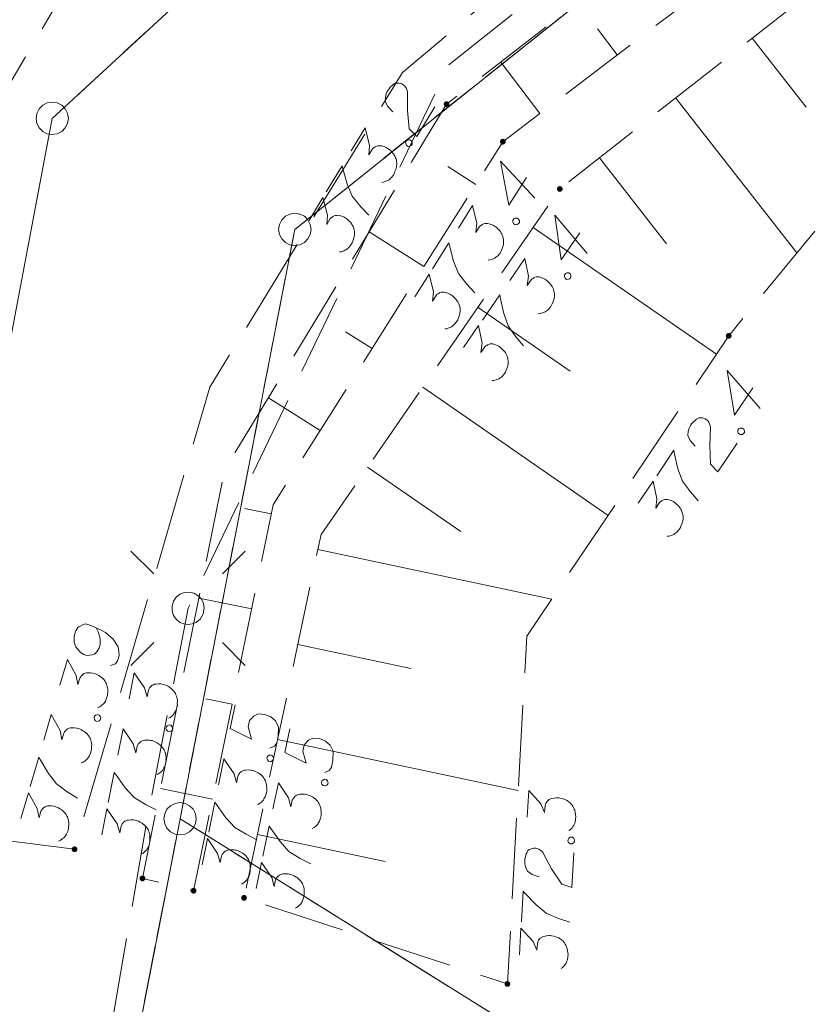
# Model space of a CAD drawing. Header units: metres. Extents: x 5554594 to 5556205, y 5636132 to 5636668.
# Tile 9 of 168: x 5555184 to 5555196, y 5636243 to 5636258. Entities that reach past the tile are written whole.
import ezdxf

# ---------------------------------------------------------------- set-up
doc = ezdxf.new("R2010")
doc.units = ezdxf.units.M
doc.header["$MEASUREMENT"] = 0
doc.header["$XCLIPFRAME"] = 0
for name, pattern in [('05-linia 2.5 1', [1.75, 1.25, -0.5]), ('L_0_05', [1.75, 1.25, -0.5]), ('L_0_06', [2, 1.5, -0.5]), ('PRZER1-1', [2, 1, -1]), ('PRZER3-1', [4, 3, -1])]:
    doc.linetypes.add(name, pattern=pattern)
for name, color, linetype, lineweight in [('#RASTER', 7, 'Continuous', 18), ('#skartowane', 7, 'Continuous', 18), ('#ZUDP', 7, 'Continuous', 18)]:
    doc.layers.add(name, color=color, linetype=linetype, lineweight=lineweight)
for name, color, linetype, lineweight, true_color in [('GEPPGD', 96, 'Continuous', 18, 0x008000), ('GESDZI', 18, 'Continuous', 18, 0x0a0909), ('GESKKL', 96, 'PRZER3-1', 18, 0x008000), ('GESUZY', 96, 'PRZER1-1', 18, 0x008000)]:
    doc.layers.add(name, color=color, linetype=linetype, lineweight=lineweight, true_color=true_color)
picture_1 = doc.add_image_def('image1.tif', size_in_pixel=(18897, 11811))

# ---------------------------------------------------------------- blocks, each defined once
blk = doc.blocks.new('EPPGS')
at = {"color": 0, "flags": 128}
blk.add_lwpolyline([(0.5, 0), (0.475528, -0.154508), (0.404508, -0.293893), (0.293893, -0.404508), (0.154508, -0.475528), (0, -0.5), (-0.154508, -0.475528), (-0.293893, -0.404508), (-0.404508, -0.293893), (-0.475528, -0.154508), (-0.5, 0), (-0.475528, 0.154508), (-0.404508, 0.293893), (-0.293893, 0.404508), (-0.154508, 0.475528), (0, 0.5), (0.154508, 0.475528), (0.293893, 0.404508), (0.404508, 0.293893), (0.475528, 0.154508), (0.5, 0)], close=True, dxfattribs=at)
blk = doc.blocks.new('SUSM01_01_2')
at = {"color": 0, "flags": 128}
for points in [[(-0.353553, 0.353553), (-0.212132, 0.212132)], [(0.353553, 0.353553), (0.212132, 0.212132)], [(-0.353553, -0.353553), (-0.212132, -0.212132)], [(0.353553, -0.353553), (0.212132, -0.212132)]]:
    blk.add_lwpolyline(points, dxfattribs=at)
blk.add_lwpolyline([(0.1, 0), (0.093969, -0.034202), (0.076604, -0.064279), (0.05, -0.086603), (0.025882, -0.096593), (0, -0.1), (-0.025882, -0.096593), (-0.05, -0.086603), (-0.073305, -0.068017), (-0.090097, -0.043388), (-0.098883, -0.014904), (-0.098883, 0.014904), (-0.090097, 0.043388), (-0.073305, 0.068017), (-0.05, 0.086603), (-0.022252, 0.097493), (0.007473, 0.09972), (0.036534, 0.093087), (0.062349, 0.078183), (0.082624, 0.056332), (0.095557, 0.029476), (0.1, 0)], close=True, dxfattribs=at)

msp = doc.modelspace()

# ---------------------------------------------------------------- hatches: boundary and pattern name
at = {"layer": '#skartowane', "linetype": 'Continuous', "lineweight": 18}
h = msp.add_hatch(color=7, dxfattribs=at)
edge = h.paths.add_edge_path()
edge.add_arc((5555190.47, 5636256.84), 0.045, 0, 360)
h = msp.add_hatch(color=7, dxfattribs=at)
edge = h.paths.add_edge_path()
edge.add_arc((5555191.34, 5636256.26), 0.045, 0, 360)
h = msp.add_hatch(color=7, dxfattribs=at)
edge = h.paths.add_edge_path()
edge.add_arc((5555192.22, 5636255.53), 0.045, 0, 360)
h = msp.add_hatch(color=7, dxfattribs=at)
edge = h.paths.add_edge_path()
edge.add_arc((5555194.83, 5636253.26), 0.045, 0, 360)
h = msp.add_hatch(color=7, dxfattribs=at)
edge = h.paths.add_edge_path()
edge.add_arc((5555184.72, 5636245.33), 0.045, 0, 360)
h = msp.add_hatch(color=7, dxfattribs=at)
edge = h.paths.add_edge_path()
edge.add_arc((5555185.77, 5636244.88), 0.045, 0, 360)
h = msp.add_hatch(color=7, dxfattribs=at)
edge = h.paths.add_edge_path()
edge.add_arc((5555186.56, 5636244.69), 0.045, 0, 360)
h = msp.add_hatch(color=7, dxfattribs=at)
edge = h.paths.add_edge_path()
edge.add_arc((5555187.34, 5636244.58), 0.045, 0, 360)
h = msp.add_hatch(color=7, dxfattribs=at)
edge = h.paths.add_edge_path()
edge.add_arc((5555191.41, 5636243.25), 0.045, 0, 360)

# ---------------------------------------------------------------- linework, layer by layer
at = {"layer": '#skartowane', "color": 7, "linetype": 'L_0_06', "lineweight": 18, "flags": 128}
msp.add_lwpolyline([(5555319.91, 5636279.38), (5555323.03, 5636275.28), (5555329.28, 5636268.46), (5555334.03, 5636263.4), (5555345.03, 5636252.49), (5555346.54, 5636251.45), (5555345.73, 5636247.93), (5555332.42, 5636261.49), (5555327.2, 5636266.8), (5555317.86, 5636277.41), (5555315.42, 5636280.01), (5555313.35, 5636281.16), (5555310.91, 5636281.48), (5555308.55, 5636280.93), (5555307.33, 5636278.49), (5555300.21, 5636263.98), (5555298.84, 5636260.31), (5555299.74, 5636259.03), (5555298.26, 5636255.27), (5555297.04, 5636255.1), (5555292.88, 5636247), (5555292.08, 5636246.05), (5555288.59, 5636239.37), (5555285.9, 5636234.86), (5555282.53, 5636231.41), (5555279.83, 5636229.99), (5555275.41, 5636228.95), (5555271.53, 5636229.31), (5555268.13, 5636230.4), (5555264.62, 5636232.17), (5555253.07, 5636239.68), (5555243.27, 5636245.93), (5555229.11, 5636254.41), (5555220.5, 5636258.77), (5555213.45, 5636261.65), (5555208.14, 5636263.06), (5555202.51, 5636263.31), (5555198.72, 5636262.51), (5555193.02, 5636260.05), (5555189.79, 5636257.33), (5555186.81, 5636252.47), (5555184.72, 5636245.33), (5555179.71, 5636245.97), (5555181.09, 5636251.46), (5555182.84, 5636255.67), (5555185.21, 5636259.68), (5555188.88, 5636264.05), (5555188.73, 5636266.82), (5555186.51, 5636270.36), (5555177.24, 5636279.14), (5555172.12, 5636284.35), (5555168.67, 5636288.73), (5555165.68, 5636293.64), (5555163.11, 5636298.61), (5555159.69, 5636305.28), (5555154.96, 5636314.88), (5555157.25, 5636316.15), (5555161.87, 5636306.69), (5555165.41, 5636299.79), (5555167.81, 5636295.12), (5555170.82, 5636290.32), (5555174.09, 5636286.04), (5555178.95, 5636281.15), (5555193.27, 5636269.09), (5555198.74, 5636266.34), (5555202.91, 5636266.53), (5555208.67, 5636266.05), (5555214.33, 5636264.32), (5555221.74, 5636261.36), (5555230.37, 5636257.02), (5555244.89, 5636248.46), (5555254.7, 5636242.22), (5555266.71, 5636234.85), (5555271.59, 5636232.9), (5555275.32, 5636232.51), (5555278.58, 5636233.38), (5555282.52, 5636236.11), (5555285.35, 5636239.7), (5555289.44, 5636247.37), (5555294.78, 5636258.52), (5555297.61, 5636265.12), (5555304.52, 5636279.57), (5555309.3, 5636287.58), (5555310.96, 5636291.13)], dxfattribs=at)
at = {"layer": '#skartowane', "color": 7, "linetype": 'L_0_05', "lineweight": 18, "flags": 128}
for points in [[(5555206.15, 5636262.22), (5555201.97, 5636262.18), (5555196.25, 5636259.98), (5555191.34, 5636256.26), (5555187.79, 5636250.65), (5555186.56, 5636244.69), (5555185.77, 5636244.88), (5555187.04, 5636251.19), (5555190.47, 5636256.84), (5555195.92, 5636261.06), (5555201.81, 5636262.7), (5555206.15, 5636262.22)], [(5555203.26, 5636259.54), (5555198.37, 5636257.56), (5555194.83, 5636253.26), (5555191.71, 5636248.62), (5555191.41, 5636243.25), (5555187.34, 5636244.58), (5555188.53, 5636250.19), (5555192.22, 5636255.53), (5555196.7, 5636259.04), (5555202.39, 5636261.38), (5555208.54, 5636260.75), (5555203.26, 5636259.54)]]:
    msp.add_lwpolyline(points, close=True, dxfattribs=at)
at = {"layer": '#skartowane', "color": 7, "linetype": 'Continuous', "lineweight": 18, "flags": 128}
for points in [[(5555193.108, 5636257.6), (5555192.802, 5636258.004)], [(5555195.192, 5636257.859), (5555196.027, 5636256.793)], [(5555191.913, 5636256.694), (5555191.31, 5636257.49)], [(5555189.64, 5636256.723), (5555189.559, 5636256.806), (5555189.523, 5636256.884), (5555189.525, 5636256.944), (5555189.538, 5636256.999), (5555189.554, 5636257.037), (5555189.57, 5636257.063), (5555189.602, 5636257.105), (5555189.631, 5636257.129), (5555189.645, 5636257.141), (5555189.678, 5636257.162), (5555189.708, 5636257.165), (5555189.734, 5636257.163), (5555189.752, 5636257.159), (5555189.776, 5636257.152), (5555189.801, 5636257.136), (5555189.823, 5636257.116), (5555189.835, 5636257.102), (5555189.849, 5636257.079), (5555189.86, 5636257.052), (5555189.866, 5636257.028), (5555189.867, 5636256.744), (5555189.894, 5636256.458), (5555190.008, 5636256.34), (5555190.287, 5636256.8)], [(5555194.011, 5636256.934), (5555195.885, 5636254.542)], [(5555188.996, 5636256.119), (5555189.211, 5636256.472), (5555189.281, 5636256.201), (5555189.27, 5636256.057), (5555189.325, 5636256.147), (5555189.342, 5636256.165), (5555189.353, 5636256.172), (5555189.364, 5636256.179), (5555189.376, 5636256.186), (5555189.403, 5636256.197), (5555189.424, 5636256.198), (5555189.446, 5636256.198), (5555189.464, 5636256.194), (5555189.505, 5636256.183), (5555189.539, 5636256.17), (5555189.554, 5636256.16), (5555189.574, 5636256.148), (5555189.601, 5636256.125), (5555189.618, 5636256.107), (5555189.635, 5636256.09), (5555189.647, 5636256.076), (5555189.654, 5636256.065), (5555189.661, 5636256.054), (5555189.669, 5636256.042), (5555189.678, 5636256.023), (5555189.689, 5636255.996), (5555189.695, 5636255.971), (5555189.698, 5636255.955), (5555189.699, 5636255.934), (5555189.7, 5636255.913), (5555189.698, 5636255.886), (5555189.697, 5636255.873), (5555189.686, 5636255.832), (5555189.672, 5636255.798), (5555189.665, 5636255.775), (5555189.644, 5636255.74), (5555189.614, 5636255.702), (5555189.6, 5636255.69), (5555189.586, 5636255.678), (5555189.571, 5636255.666), (5555189.552, 5636255.657), (5555189.533, 5636255.648), (5555189.497, 5636255.635), (5555189.468, 5636255.632)], [(5555189.837, 5636256.251), (5555189.852, 5636256.276), (5555189.871, 5636256.285), (5555189.901, 5636256.288), (5555189.926, 5636256.273), (5555189.937, 5636256.245), (5555189.938, 5636256.224), (5555189.923, 5636256.199), (5555189.903, 5636256.19), (5555189.874, 5636256.187), (5555189.849, 5636256.202), (5555189.838, 5636256.23), (5555189.837, 5636256.251)], [(5555192.831, 5636256.008), (5555193.87, 5636254.682)], [(5555188.61, 5636255.483), (5555188.856, 5636255.887), (5555188.866, 5636255.846), (5555188.933, 5636255.605), (5555189.013, 5636255.418), (5555189.143, 5636255.256), (5555189.27, 5636255.124)], [(5555190.922, 5636255.6), (5555190.487, 5636255.875)], [(5555191.705, 5636255.706), (5555191.433, 5636255.277), (5555191.306, 5636255.959), (5555191.832, 5636255.388)], [(5555188.344, 5636255.044), (5555188.558, 5636255.397), (5555188.629, 5636255.126), (5555188.617, 5636254.981), (5555188.672, 5636255.072), (5555188.689, 5636255.089), (5555188.701, 5636255.096), (5555188.712, 5636255.103), (5555188.723, 5636255.11), (5555188.75, 5636255.121), (5555188.772, 5636255.122), (5555188.793, 5636255.123), (5555188.811, 5636255.119), (5555188.853, 5636255.108), (5555188.886, 5636255.094), (5555188.901, 5636255.085), (5555188.921, 5636255.073), (5555188.948, 5636255.05), (5555188.966, 5636255.032), (5555188.983, 5636255.015), (5555188.995, 5636255.001), (5555189.002, 5636254.99), (5555189.009, 5636254.978), (5555189.016, 5636254.967), (5555189.025, 5636254.948), (5555189.036, 5636254.92), (5555189.042, 5636254.896), (5555189.046, 5636254.88), (5555189.047, 5636254.859), (5555189.048, 5636254.837), (5555189.045, 5636254.811), (5555189.044, 5636254.798), (5555189.033, 5636254.756), (5555189.02, 5636254.723), (5555189.012, 5636254.7), (5555188.991, 5636254.665), (5555188.961, 5636254.627), (5555188.947, 5636254.615), (5555188.933, 5636254.603), (5555188.919, 5636254.591), (5555188.899, 5636254.582), (5555188.88, 5636254.573), (5555188.845, 5636254.56), (5555188.815, 5636254.557)], [(5555190.652, 5636254.926), (5555190.873, 5636255.275), (5555190.938, 5636255.003), (5555190.924, 5636254.859), (5555190.981, 5636254.949), (5555190.998, 5636254.965), (5555191.01, 5636254.972), (5555191.021, 5636254.979), (5555191.032, 5636254.986), (5555191.06, 5636254.996), (5555191.081, 5636254.997), (5555191.102, 5636254.997), (5555191.121, 5636254.993), (5555191.162, 5636254.981), (5555191.195, 5636254.967), (5555191.21, 5636254.957), (5555191.23, 5636254.945), (5555191.257, 5636254.921), (5555191.273, 5636254.903), (5555191.29, 5636254.886), (5555191.302, 5636254.871), (5555191.309, 5636254.86), (5555191.316, 5636254.848), (5555191.322, 5636254.837), (5555191.331, 5636254.818), (5555191.342, 5636254.79), (5555191.347, 5636254.766), (5555191.351, 5636254.749), (5555191.351, 5636254.728), (5555191.352, 5636254.707), (5555191.349, 5636254.681), (5555191.348, 5636254.667), (5555191.336, 5636254.626), (5555191.322, 5636254.593), (5555191.314, 5636254.57), (5555191.292, 5636254.535), (5555191.262, 5636254.498), (5555191.247, 5636254.486), (5555191.233, 5636254.475), (5555191.218, 5636254.463), (5555191.199, 5636254.454), (5555191.179, 5636254.445), (5555191.144, 5636254.433), (5555191.114, 5636254.431)], [(5555191.494, 5636255.043), (5555191.51, 5636255.068), (5555191.53, 5636255.076), (5555191.559, 5636255.079), (5555191.584, 5636255.063), (5555191.595, 5636255.035), (5555191.595, 5636255.014), (5555191.579, 5636254.989), (5555191.56, 5636254.98), (5555191.53, 5636254.978), (5555191.505, 5636254.994), (5555191.495, 5636255.022), (5555191.494, 5636255.043)], [(5555192.53, 5636254.854), (5555192.241, 5636254.436), (5555192.141, 5636255.123), (5555192.644, 5636254.531)], [(5555191.808, 5636254.934), (5555194.64, 5636252.977)], [(5555190.12, 5636254.332), (5555189.273, 5636254.868)], [(5555190.254, 5636254.297), (5555190.507, 5636254.697), (5555190.516, 5636254.656), (5555190.579, 5636254.413), (5555190.656, 5636254.225), (5555190.782, 5636254.061), (5555190.907, 5636253.926)], [(5555191.446, 5636254.117), (5555191.681, 5636254.457), (5555191.736, 5636254.183), (5555191.715, 5636254.039), (5555191.776, 5636254.126), (5555191.794, 5636254.142), (5555191.806, 5636254.149), (5555191.817, 5636254.155), (5555191.829, 5636254.161), (5555191.857, 5636254.171), (5555191.878, 5636254.17), (5555191.899, 5636254.17), (5555191.917, 5636254.165), (5555191.958, 5636254.151), (5555191.991, 5636254.136), (5555192.005, 5636254.126), (5555192.025, 5636254.112), (5555192.05, 5636254.087), (5555192.066, 5636254.069), (5555192.083, 5636254.051), (5555192.094, 5636254.036), (5555192.1, 5636254.024), (5555192.106, 5636254.013), (5555192.113, 5636254.001), (5555192.121, 5636253.981), (5555192.13, 5636253.953), (5555192.135, 5636253.929), (5555192.138, 5636253.912), (5555192.137, 5636253.891), (5555192.137, 5636253.87), (5555192.133, 5636253.843), (5555192.131, 5636253.83), (5555192.117, 5636253.79), (5555192.102, 5636253.757), (5555192.094, 5636253.734), (5555192.07, 5636253.7), (5555192.038, 5636253.665), (5555192.023, 5636253.654), (5555192.009, 5636253.642), (5555191.994, 5636253.631), (5555191.974, 5636253.623), (5555191.954, 5636253.615), (5555191.918, 5636253.605), (5555191.888, 5636253.603)], [(5555189.979, 5636253.863), (5555190.2, 5636254.213), (5555190.266, 5636253.941), (5555190.251, 5636253.796), (5555190.308, 5636253.886), (5555190.326, 5636253.903), (5555190.337, 5636253.909), (5555190.348, 5636253.916), (5555190.36, 5636253.923), (5555190.387, 5636253.934), (5555190.409, 5636253.934), (5555190.43, 5636253.935), (5555190.448, 5636253.93), (5555190.489, 5636253.918), (5555190.522, 5636253.904), (5555190.537, 5636253.895), (5555190.557, 5636253.882), (5555190.584, 5636253.858), (5555190.601, 5636253.84), (5555190.618, 5636253.823), (5555190.629, 5636253.808), (5555190.636, 5636253.797), (5555190.643, 5636253.786), (5555190.65, 5636253.774), (5555190.659, 5636253.755), (5555190.669, 5636253.727), (5555190.675, 5636253.703), (5555190.678, 5636253.687), (5555190.679, 5636253.665), (5555190.679, 5636253.644), (5555190.677, 5636253.618), (5555190.675, 5636253.605), (5555190.663, 5636253.563), (5555190.649, 5636253.53), (5555190.642, 5636253.507), (5555190.619, 5636253.472), (5555190.589, 5636253.435), (5555190.575, 5636253.424), (5555190.56, 5636253.412), (5555190.546, 5636253.4), (5555190.526, 5636253.391), (5555190.507, 5636253.383), (5555190.471, 5636253.37), (5555190.442, 5636253.368)], [(5555192.293, 5636254.199), (5555192.31, 5636254.224), (5555192.33, 5636254.232), (5555192.359, 5636254.233), (5555192.383, 5636254.216), (5555192.393, 5636254.188), (5555192.392, 5636254.167), (5555192.376, 5636254.142), (5555192.356, 5636254.135), (5555192.326, 5636254.133), (5555192.302, 5636254.15), (5555192.293, 5636254.178), (5555192.293, 5636254.199)], [(5555191.023, 5636253.505), (5555191.292, 5636253.894), (5555191.3, 5636253.852), (5555191.353, 5636253.607), (5555191.422, 5636253.416), (5555191.542, 5636253.247), (5555191.661, 5636253.108)], [(5555190.956, 5636253.7), (5555192.379, 5636252.716)], [(5555190.731, 5636253.082), (5555190.966, 5636253.422), (5555191.021, 5636253.148), (5555191, 5636253.004), (5555191.061, 5636253.091), (5555191.079, 5636253.108), (5555191.091, 5636253.114), (5555191.102, 5636253.12), (5555191.114, 5636253.127), (5555191.142, 5636253.136), (5555191.163, 5636253.136), (5555191.184, 5636253.135), (5555191.202, 5636253.13), (5555191.243, 5636253.116), (5555191.276, 5636253.101), (5555191.29, 5636253.091), (5555191.31, 5636253.077), (5555191.335, 5636253.052), (5555191.351, 5636253.034), (5555191.368, 5636253.016), (5555191.379, 5636253.001), (5555191.385, 5636252.989), (5555191.391, 5636252.978), (5555191.398, 5636252.966), (5555191.406, 5636252.946), (5555191.415, 5636252.918), (5555191.419, 5636252.894), (5555191.422, 5636252.877), (5555191.422, 5636252.856), (5555191.422, 5636252.835), (5555191.418, 5636252.809), (5555191.416, 5636252.796), (5555191.402, 5636252.755), (5555191.387, 5636252.722), (5555191.379, 5636252.7), (5555191.355, 5636252.666), (5555191.323, 5636252.63), (5555191.308, 5636252.619), (5555191.294, 5636252.608), (5555191.279, 5636252.596), (5555191.259, 5636252.589), (5555191.239, 5636252.581), (5555191.203, 5636252.57), (5555191.173, 5636252.569)], [(5555189.318, 5636253.065), (5555188.906, 5636253.325)], [(5555195.201, 5636252.459), (5555194.918, 5636252.038), (5555194.809, 5636252.723), (5555195.319, 5636252.138)], [(5555190.103, 5636252.466), (5555192.966, 5636250.488)], [(5555188.516, 5636251.797), (5555187.716, 5636252.303)], [(5555194.31, 5636251.557), (5555194.233, 5636251.644), (5555194.201, 5636251.723), (5555194.206, 5636251.783), (5555194.221, 5636251.837), (5555194.239, 5636251.875), (5555194.255, 5636251.9), (5555194.29, 5636251.94), (5555194.32, 5636251.963), (5555194.334, 5636251.975), (5555194.369, 5636251.994), (5555194.398, 5636251.996), (5555194.425, 5636251.992), (5555194.443, 5636251.987), (5555194.465, 5636251.979), (5555194.49, 5636251.962), (5555194.511, 5636251.941), (5555194.523, 5636251.926), (5555194.536, 5636251.903), (5555194.545, 5636251.875), (5555194.55, 5636251.851), (5555194.538, 5636251.568), (5555194.551, 5636251.281), (5555194.66, 5636251.158), (5555194.96, 5636251.604)], [(5555194.972, 5636251.802), (5555194.989, 5636251.826), (5555195.009, 5636251.834), (5555195.038, 5636251.836), (5555195.063, 5636251.819), (5555195.072, 5636251.791), (5555195.072, 5636251.77), (5555195.056, 5636251.746), (5555195.036, 5636251.738), (5555195.007, 5636251.736), (5555194.982, 5636251.753), (5555194.972, 5636251.78), (5555194.972, 5636251.802)], [(5555193.718, 5636251.101), (5555193.982, 5636251.493), (5555193.99, 5636251.452), (5555194.046, 5636251.208), (5555194.118, 5636251.017), (5555194.24, 5636250.85), (5555194.361, 5636250.712)], [(5555189.25, 5636251.232), (5555190.689, 5636250.238)], [(5555193.432, 5636250.675), (5555193.662, 5636251.018), (5555193.72, 5636250.744), (5555193.702, 5636250.6), (5555193.761, 5636250.688), (5555193.779, 5636250.704), (5555193.791, 5636250.711), (5555193.802, 5636250.717), (5555193.814, 5636250.724), (5555193.841, 5636250.733), (5555193.863, 5636250.733), (5555193.884, 5636250.733), (5555193.902, 5636250.728), (5555193.943, 5636250.715), (5555193.976, 5636250.7), (5555193.99, 5636250.69), (5555194.01, 5636250.677), (5555194.036, 5636250.652), (5555194.052, 5636250.634), (5555194.069, 5636250.616), (5555194.08, 5636250.601), (5555194.087, 5636250.59), (5555194.093, 5636250.579), (5555194.1, 5636250.567), (5555194.108, 5636250.547), (5555194.117, 5636250.519), (5555194.122, 5636250.495), (5555194.125, 5636250.479), (5555194.125, 5636250.457), (5555194.125, 5636250.436), (5555194.122, 5636250.41), (5555194.12, 5636250.397), (5555194.107, 5636250.356), (5555194.092, 5636250.323), (5555194.084, 5636250.3), (5555194.061, 5636250.266), (5555194.029, 5636250.23), (5555194.015, 5636250.218), (5555194, 5636250.207), (5555193.985, 5636250.196), (5555193.965, 5636250.188), (5555193.946, 5636250.179), (5555193.91, 5636250.168), (5555193.88, 5636250.167)], [(5555187.761, 5636250.511), (5555187.349, 5636250.596)], [(5555188.482, 5636249.962), (5555192.097, 5636249.195)], [(5555187.458, 5636249.042), (5555186.641, 5636249.21)], [(5555185.278, 5636248.169), (5555185.354, 5636248.196), (5555185.386, 5636248.242), (5555185.409, 5636248.321), (5555185.403, 5636248.384), (5555185.401, 5636248.422), (5555185.393, 5636248.455), (5555185.317, 5636248.576), (5555185.199, 5636248.678), (5555185.131, 5636248.716), (5555184.973, 5636248.787), (5555184.888, 5636248.812), (5555184.847, 5636248.799), (5555184.789, 5636248.767), (5555184.772, 5636248.754), (5555184.739, 5636248.702), (5555184.717, 5636248.628), (5555184.712, 5636248.568), (5555184.712, 5636248.525), (5555184.74, 5636248.455), (5555184.814, 5636248.372), (5555184.866, 5636248.338), (5555184.911, 5636248.325), (5555184.993, 5636248.332), (5555185.028, 5636248.346), (5555185.063, 5636248.379), (5555185.1, 5636248.442), (5555185.115, 5636248.493), (5555185.116, 5636248.561), (5555185.11, 5636248.605), (5555185.085, 5636248.687), (5555185.067, 5636248.729), (5555185.055, 5636248.751)], [(5555188.17, 5636248.494), (5555189.916, 5636248.124)], [(5555184.493, 5636247.863), (5555184.609, 5636248.26), (5555184.747, 5636248.016), (5555184.773, 5636247.873), (5555184.803, 5636247.975), (5555184.815, 5636247.996), (5555184.824, 5636248.006), (5555184.833, 5636248.016), (5555184.842, 5636248.025), (5555184.866, 5636248.043), (5555184.886, 5636248.049), (5555184.906, 5636248.056), (5555184.925, 5636248.057), (5555184.968, 5636248.056), (5555185.004, 5636248.052), (5555185.021, 5636248.047), (5555185.044, 5636248.04), (5555185.076, 5636248.025), (5555185.097, 5636248.012), (5555185.118, 5636248), (5555185.133, 5636247.99), (5555185.143, 5636247.981), (5555185.153, 5636247.972), (5555185.162, 5636247.963), (5555185.176, 5636247.946), (5555185.194, 5636247.923), (5555185.206, 5636247.901), (5555185.214, 5636247.886), (5555185.22, 5636247.866), (5555185.226, 5636247.845), (5555185.231, 5636247.819), (5555185.233, 5636247.806), (5555185.233, 5636247.763), (5555185.229, 5636247.728), (5555185.228, 5636247.703), (5555185.216, 5636247.664), (5555185.197, 5636247.62), (5555185.187, 5636247.605), (5555185.176, 5636247.589), (5555185.165, 5636247.574), (5555185.149, 5636247.56), (5555185.133, 5636247.547), (5555185.102, 5636247.525), (5555185.074, 5636247.515)], [(5555185.563, 5636247.652), (5555185.644, 5636248.057), (5555185.803, 5636247.826), (5555185.841, 5636247.686), (5555185.862, 5636247.79), (5555185.872, 5636247.812), (5555185.88, 5636247.823), (5555185.888, 5636247.833), (5555185.897, 5636247.844), (5555185.919, 5636247.863), (5555185.938, 5636247.871), (5555185.958, 5636247.88), (5555185.977, 5636247.882), (5555186.019, 5636247.885), (5555186.055, 5636247.884), (5555186.073, 5636247.881), (5555186.096, 5636247.876), (5555186.129, 5636247.863), (5555186.151, 5636247.853), (5555186.173, 5636247.842), (5555186.19, 5636247.833), (5555186.2, 5636247.825), (5555186.21, 5636247.817), (5555186.221, 5636247.809), (5555186.236, 5636247.794), (5555186.256, 5636247.771), (5555186.269, 5636247.751), (5555186.279, 5636247.737), (5555186.287, 5636247.717), (5555186.295, 5636247.697), (5555186.302, 5636247.672), (5555186.305, 5636247.659), (5555186.309, 5636247.616), (5555186.307, 5636247.58), (5555186.309, 5636247.556), (5555186.3, 5636247.516), (5555186.285, 5636247.47), (5555186.276, 5636247.454), (5555186.267, 5636247.438), (5555186.257, 5636247.422), (5555186.242, 5636247.407), (5555186.227, 5636247.392), (5555186.198, 5636247.367), (5555186.172, 5636247.355)], [(5555187.155, 5636247.572), (5555186.75, 5636247.656)], [(5555187.201, 5636247.562), (5555187.126, 5636247.197), (5555187.454, 5636247.033), (5555187.402, 5636247.219), (5555187.422, 5636247.317), (5555187.491, 5636247.387), (5555187.558, 5636247.422), (5555187.659, 5636247.413), (5555187.753, 5636247.375), (5555187.825, 5636247.312), (5555187.872, 5636247.218), (5555187.866, 5636247.075), (5555187.845, 5636246.971), (5555187.811, 5636246.923), (5555187.738, 5636246.89)], [(5555184.244, 5636247.013), (5555184.36, 5636247.41), (5555184.498, 5636247.166), (5555184.524, 5636247.023), (5555184.554, 5636247.125), (5555184.566, 5636247.146), (5555184.575, 5636247.156), (5555184.584, 5636247.166), (5555184.593, 5636247.175), (5555184.617, 5636247.193), (5555184.637, 5636247.199), (5555184.658, 5636247.206), (5555184.676, 5636247.206), (5555184.719, 5636247.206), (5555184.755, 5636247.202), (5555184.772, 5636247.197), (5555184.795, 5636247.19), (5555184.827, 5636247.175), (5555184.848, 5636247.162), (5555184.869, 5636247.15), (5555184.884, 5636247.139), (5555184.894, 5636247.13), (5555184.904, 5636247.121), (5555184.913, 5636247.112), (5555184.927, 5636247.096), (5555184.945, 5636247.072), (5555184.957, 5636247.051), (5555184.965, 5636247.036), (5555184.971, 5636247.016), (5555184.978, 5636246.995), (5555184.982, 5636246.969), (5555184.985, 5636246.956), (5555184.984, 5636246.913), (5555184.98, 5636246.878), (5555184.979, 5636246.853), (5555184.967, 5636246.814), (5555184.948, 5636246.77), (5555184.938, 5636246.755), (5555184.927, 5636246.739), (5555184.917, 5636246.724), (5555184.9, 5636246.71), (5555184.884, 5636246.697), (5555184.853, 5636246.675), (5555184.825, 5636246.664)], [(5555185.022, 5636247.358), (5555185.03, 5636247.386), (5555185.047, 5636247.4), (5555185.074, 5636247.41), (5555185.103, 5636247.402), (5555185.12, 5636247.378), (5555185.127, 5636247.358), (5555185.118, 5636247.329), (5555185.102, 5636247.316), (5555185.074, 5636247.305), (5555185.046, 5636247.314), (5555185.028, 5636247.337), (5555185.022, 5636247.358)], [(5555185.388, 5636246.784), (5555185.47, 5636247.189), (5555185.628, 5636246.958), (5555185.666, 5636246.818), (5555185.687, 5636246.922), (5555185.697, 5636246.944), (5555185.706, 5636246.955), (5555185.714, 5636246.965), (5555185.722, 5636246.975), (5555185.744, 5636246.995), (5555185.764, 5636247.003), (5555185.783, 5636247.011), (5555185.802, 5636247.013), (5555185.845, 5636247.017), (5555185.881, 5636247.016), (5555185.898, 5636247.012), (5555185.921, 5636247.008), (5555185.955, 5636246.995), (5555185.977, 5636246.984), (5555185.999, 5636246.974), (5555186.015, 5636246.965), (5555186.025, 5636246.956), (5555186.036, 5636246.948), (5555186.046, 5636246.94), (5555186.061, 5636246.925), (5555186.081, 5636246.903), (5555186.095, 5636246.882), (5555186.104, 5636246.868), (5555186.112, 5636246.849), (5555186.12, 5636246.829), (5555186.127, 5636246.803), (5555186.13, 5636246.791), (5555186.134, 5636246.748), (5555186.133, 5636246.712), (5555186.134, 5636246.688), (5555186.126, 5636246.647), (5555186.111, 5636246.602), (5555186.101, 5636246.586), (5555186.092, 5636246.57), (5555186.083, 5636246.553), (5555186.068, 5636246.538), (5555186.053, 5636246.523), (5555186.024, 5636246.499), (5555185.997, 5636246.486)], [(5555186.133, 5636247.194), (5555186.139, 5636247.223), (5555186.154, 5636247.238), (5555186.181, 5636247.25), (5555186.21, 5636247.245), (5555186.229, 5636247.223), (5555186.238, 5636247.203), (5555186.232, 5636247.174), (5555186.217, 5636247.159), (5555186.19, 5636247.146), (5555186.161, 5636247.152), (5555186.141, 5636247.174), (5555186.133, 5636247.194)], [(5555188.048, 5636247.19), (5555187.971, 5636246.826), (5555188.298, 5636246.66), (5555188.247, 5636246.846), (5555188.268, 5636246.944), (5555188.337, 5636247.014), (5555188.404, 5636247.048), (5555188.505, 5636247.039), (5555188.599, 5636247.001), (5555188.671, 5636246.937), (5555188.717, 5636246.843), (5555188.711, 5636246.699), (5555188.689, 5636246.595), (5555188.654, 5636246.548), (5555188.581, 5636246.516)], [(5555187.859, 5636247.027), (5555191.577, 5636246.238)], [(5555184.035, 5636246.299), (5555184.168, 5636246.752), (5555184.188, 5636246.716), (5555184.316, 5636246.5), (5555184.441, 5636246.34), (5555184.608, 5636246.217), (5555184.765, 5636246.122)], [(5555186.945, 5636246.324), (5555187.029, 5636246.729), (5555187.186, 5636246.497), (5555187.224, 5636246.357), (5555187.245, 5636246.461), (5555187.256, 5636246.483), (5555187.264, 5636246.493), (5555187.272, 5636246.504), (5555187.28, 5636246.514), (5555187.302, 5636246.534), (5555187.322, 5636246.542), (5555187.342, 5636246.55), (5555187.36, 5636246.552), (5555187.403, 5636246.555), (5555187.439, 5636246.554), (5555187.456, 5636246.55), (5555187.48, 5636246.545), (5555187.513, 5636246.532), (5555187.535, 5636246.522), (5555187.557, 5636246.511), (5555187.573, 5636246.502), (5555187.583, 5636246.494), (5555187.594, 5636246.486), (5555187.604, 5636246.478), (5555187.619, 5636246.462), (5555187.639, 5636246.44), (5555187.653, 5636246.419), (5555187.662, 5636246.405), (5555187.67, 5636246.386), (5555187.678, 5636246.366), (5555187.684, 5636246.34), (5555187.688, 5636246.328), (5555187.691, 5636246.285), (5555187.69, 5636246.249), (5555187.691, 5636246.224), (5555187.682, 5636246.184), (5555187.667, 5636246.139), (5555187.658, 5636246.123), (5555187.648, 5636246.107), (5555187.639, 5636246.09), (5555187.624, 5636246.076), (5555187.609, 5636246.06), (5555187.58, 5636246.036), (5555187.553, 5636246.024)], [(5555187.693, 5636246.731), (5555187.699, 5636246.76), (5555187.714, 5636246.774), (5555187.74, 5636246.787), (5555187.769, 5636246.781), (5555187.789, 5636246.759), (5555187.797, 5636246.739), (5555187.791, 5636246.71), (5555187.776, 5636246.695), (5555187.749, 5636246.683), (5555187.72, 5636246.689), (5555187.701, 5636246.711), (5555187.693, 5636246.731)], [(5555185.241, 5636246.054), (5555185.334, 5636246.517), (5555185.358, 5636246.483), (5555185.503, 5636246.278), (5555185.642, 5636246.13), (5555185.819, 5636246.022), (5555185.984, 5636245.941)], [(5555188.535, 5636246.356), (5555188.541, 5636246.385), (5555188.557, 5636246.4), (5555188.583, 5636246.412), (5555188.612, 5636246.406), (5555188.632, 5636246.384), (5555188.64, 5636246.364), (5555188.633, 5636246.335), (5555188.618, 5636246.321), (5555188.591, 5636246.308), (5555188.563, 5636246.314), (5555188.543, 5636246.336), (5555188.535, 5636246.356)], [(5555186.852, 5636246.103), (5555186.05, 5636246.269)], [(5555187.786, 5636245.954), (5555187.872, 5636246.358), (5555188.028, 5636246.126), (5555188.064, 5636245.985), (5555188.086, 5636246.089), (5555188.097, 5636246.111), (5555188.105, 5636246.121), (5555188.113, 5636246.132), (5555188.122, 5636246.142), (5555188.144, 5636246.162), (5555188.164, 5636246.169), (5555188.183, 5636246.177), (5555188.202, 5636246.179), (5555188.245, 5636246.182), (5555188.281, 5636246.181), (5555188.298, 5636246.177), (5555188.321, 5636246.172), (5555188.355, 5636246.159), (5555188.376, 5636246.148), (5555188.398, 5636246.138), (5555188.414, 5636246.128), (5555188.425, 5636246.12), (5555188.435, 5636246.112), (5555188.445, 5636246.104), (5555188.46, 5636246.088), (5555188.48, 5636246.066), (5555188.493, 5636246.045), (5555188.502, 5636246.031), (5555188.51, 5636246.011), (5555188.518, 5636245.992), (5555188.525, 5636245.966), (5555188.528, 5636245.953), (5555188.531, 5636245.91), (5555188.53, 5636245.874), (5555188.531, 5636245.85), (5555188.522, 5636245.81), (5555188.506, 5636245.765), (5555188.497, 5636245.749), (5555188.487, 5636245.733), (5555188.478, 5636245.716), (5555188.463, 5636245.702), (5555188.448, 5636245.687), (5555188.418, 5636245.663), (5555188.392, 5636245.65)], [(5555183.891, 5636245.806), (5555184.007, 5636246.203), (5555184.145, 5636245.959), (5555184.171, 5636245.816), (5555184.201, 5636245.918), (5555184.213, 5636245.939), (5555184.222, 5636245.949), (5555184.231, 5636245.959), (5555184.24, 5636245.968), (5555184.264, 5636245.986), (5555184.284, 5636245.992), (5555184.304, 5636245.999), (5555184.323, 5636245.999), (5555184.366, 5636245.999), (5555184.402, 5636245.995), (5555184.419, 5636245.99), (5555184.441, 5636245.983), (5555184.474, 5636245.968), (5555184.495, 5636245.955), (5555184.516, 5636245.943), (5555184.531, 5636245.932), (5555184.541, 5636245.923), (5555184.55, 5636245.914), (5555184.56, 5636245.905), (5555184.574, 5636245.889), (5555184.591, 5636245.865), (5555184.603, 5636245.843), (5555184.611, 5636245.829), (5555184.618, 5636245.808), (5555184.624, 5636245.788), (5555184.629, 5636245.762), (5555184.631, 5636245.749), (5555184.631, 5636245.706), (5555184.627, 5636245.67), (5555184.626, 5636245.646), (5555184.614, 5636245.607), (5555184.595, 5636245.563), (5555184.585, 5636245.547), (5555184.574, 5636245.532), (5555184.563, 5636245.517), (5555184.547, 5636245.503), (5555184.531, 5636245.489), (5555184.5, 5636245.468), (5555184.472, 5636245.457)], [(5555191.716, 5636245.826), (5555191.739, 5636246.239), (5555191.928, 5636246.033), (5555191.986, 5636245.9), (5555191.992, 5636246.006), (5555191.999, 5636246.029), (5555192.006, 5636246.041), (5555192.012, 5636246.052), (5555192.019, 5636246.063), (5555192.038, 5636246.086), (5555192.056, 5636246.097), (5555192.075, 5636246.108), (5555192.093, 5636246.113), (5555192.135, 5636246.122), (5555192.17, 5636246.126), (5555192.188, 5636246.125), (5555192.212, 5636246.124), (5555192.247, 5636246.116), (5555192.27, 5636246.109), (5555192.293, 5636246.101), (5555192.31, 5636246.094), (5555192.322, 5636246.088), (5555192.333, 5636246.081), (5555192.345, 5636246.075), (5555192.362, 5636246.062), (5555192.384, 5636246.043), (5555192.401, 5636246.024), (5555192.412, 5636246.012), (5555192.423, 5636245.994), (5555192.434, 5636245.975), (5555192.444, 5636245.951), (5555192.45, 5636245.939), (5555192.459, 5636245.897), (5555192.463, 5636245.861), (5555192.468, 5636245.837), (5555192.465, 5636245.796), (5555192.457, 5636245.749), (5555192.45, 5636245.732), (5555192.443, 5636245.715), (5555192.436, 5636245.697), (5555192.423, 5636245.68), (5555192.411, 5636245.663), (5555192.385, 5636245.635), (5555192.361, 5636245.619)], [(5555185.14, 5636245.551), (5555185.221, 5636245.956), (5555185.38, 5636245.725), (5555185.418, 5636245.585), (5555185.439, 5636245.689), (5555185.449, 5636245.711), (5555185.457, 5636245.721), (5555185.466, 5636245.732), (5555185.474, 5636245.742), (5555185.496, 5636245.762), (5555185.515, 5636245.77), (5555185.535, 5636245.778), (5555185.554, 5636245.78), (5555185.596, 5636245.784), (5555185.632, 5636245.783), (5555185.65, 5636245.779), (5555185.673, 5636245.774), (5555185.707, 5636245.762), (5555185.729, 5636245.751), (5555185.751, 5636245.741), (5555185.767, 5636245.732), (5555185.777, 5636245.723), (5555185.787, 5636245.715), (5555185.798, 5636245.707), (5555185.813, 5636245.692), (5555185.833, 5636245.67), (5555185.846, 5636245.649), (5555185.856, 5636245.635), (5555185.864, 5636245.616), (5555185.872, 5636245.596), (5555185.879, 5636245.57), (5555185.882, 5636245.558), (5555185.886, 5636245.515), (5555185.884, 5636245.479), (5555185.886, 5636245.455), (5555185.878, 5636245.414), (5555185.862, 5636245.369), (5555185.853, 5636245.353), (5555185.844, 5636245.337), (5555185.835, 5636245.32), (5555185.819, 5636245.305), (5555185.804, 5636245.29), (5555185.775, 5636245.266), (5555185.749, 5636245.253)], [(5555186.795, 5636245.595), (5555186.891, 5636246.058), (5555186.914, 5636246.023), (5555187.058, 5636245.818), (5555187.196, 5636245.669), (5555187.373, 5636245.561), (5555187.537, 5636245.478)], [(5555187.631, 5636245.226), (5555187.729, 5636245.688), (5555187.752, 5636245.653), (5555187.896, 5636245.448), (5555188.033, 5636245.298), (5555188.209, 5636245.188), (5555188.372, 5636245.105)], [(5555186.691, 5636245.092), (5555186.775, 5636245.497), (5555186.932, 5636245.266), (5555186.969, 5636245.125), (5555186.991, 5636245.229), (5555187.001, 5636245.251), (5555187.01, 5636245.262), (5555187.018, 5636245.272), (5555187.026, 5636245.282), (5555187.048, 5636245.302), (5555187.068, 5636245.31), (5555187.088, 5636245.318), (5555187.106, 5636245.32), (5555187.149, 5636245.323), (5555187.185, 5636245.322), (5555187.202, 5636245.318), (5555187.225, 5636245.314), (5555187.259, 5636245.301), (5555187.281, 5636245.29), (5555187.303, 5636245.28), (5555187.319, 5636245.27), (5555187.329, 5636245.262), (5555187.34, 5636245.254), (5555187.35, 5636245.246), (5555187.365, 5636245.231), (5555187.385, 5636245.208), (5555187.398, 5636245.188), (5555187.407, 5636245.174), (5555187.415, 5636245.154), (5555187.423, 5636245.134), (5555187.43, 5636245.109), (5555187.434, 5636245.096), (5555187.437, 5636245.053), (5555187.435, 5636245.017), (5555187.437, 5636244.993), (5555187.428, 5636244.952), (5555187.413, 5636244.907), (5555187.403, 5636244.891), (5555187.394, 5636244.875), (5555187.385, 5636244.859), (5555187.37, 5636244.844), (5555187.354, 5636244.829), (5555187.325, 5636244.805), (5555187.299, 5636244.792)], [(5555187.548, 5636245.56), (5555189.52, 5636245.141)], [(5555192.346, 5636245.454), (5555192.347, 5636245.483), (5555192.36, 5636245.5), (5555192.385, 5636245.517), (5555192.414, 5636245.515), (5555192.437, 5636245.496), (5555192.448, 5636245.478), (5555192.446, 5636245.448), (5555192.433, 5636245.431), (5555192.409, 5636245.415), (5555192.379, 5636245.416), (5555192.356, 5636245.435), (5555192.346, 5636245.454)], [(5555191.901, 5636244.905), (5555191.791, 5636244.941), (5555191.722, 5636244.992), (5555191.696, 5636245.047), (5555191.681, 5636245.101), (5555191.678, 5636245.142), (5555191.679, 5636245.172), (5555191.688, 5636245.224), (5555191.702, 5636245.259), (5555191.709, 5636245.276), (5555191.728, 5636245.311), (5555191.753, 5636245.327), (5555191.777, 5636245.338), (5555191.795, 5636245.343), (5555191.819, 5636245.347), (5555191.849, 5636245.346), (5555191.878, 5636245.338), (5555191.895, 5636245.331), (5555191.918, 5636245.318), (5555191.941, 5636245.299), (5555191.957, 5636245.28), (5555192.091, 5636245.03), (5555192.249, 5636244.791), (5555192.406, 5636244.741), (5555192.436, 5636245.277)], [(5555187.525, 5636244.723), (5555187.611, 5636245.128), (5555187.767, 5636244.895), (5555187.803, 5636244.755), (5555187.825, 5636244.859), (5555187.836, 5636244.881), (5555187.844, 5636244.891), (5555187.852, 5636244.901), (5555187.861, 5636244.912), (5555187.883, 5636244.931), (5555187.903, 5636244.939), (5555187.922, 5636244.947), (5555187.941, 5636244.949), (5555187.984, 5636244.952), (5555188.02, 5636244.95), (5555188.037, 5636244.947), (5555188.06, 5636244.942), (5555188.094, 5636244.929), (5555188.115, 5636244.918), (5555188.137, 5636244.907), (5555188.153, 5636244.898), (5555188.164, 5636244.89), (5555188.174, 5636244.881), (5555188.184, 5636244.873), (5555188.199, 5636244.858), (5555188.219, 5636244.836), (5555188.232, 5636244.815), (5555188.241, 5636244.801), (5555188.249, 5636244.781), (5555188.257, 5636244.761), (5555188.264, 5636244.736), (5555188.267, 5636244.723), (5555188.27, 5636244.68), (5555188.269, 5636244.644), (5555188.27, 5636244.62), (5555188.261, 5636244.579), (5555188.245, 5636244.534), (5555188.236, 5636244.518), (5555188.226, 5636244.502), (5555188.217, 5636244.486), (5555188.202, 5636244.471), (5555188.187, 5636244.456), (5555188.157, 5636244.432), (5555188.131, 5636244.42)], [(5555191.626, 5636244.211), (5555191.652, 5636244.682), (5555191.68, 5636244.651), (5555191.853, 5636244.47), (5555192.011, 5636244.343), (5555192.202, 5636244.261), (5555192.376, 5636244.204)], [(5555191.597, 5636243.698), (5555191.62, 5636244.11), (5555191.81, 5636243.905), (5555191.867, 5636243.771), (5555191.873, 5636243.877), (5555191.88, 5636243.901), (5555191.887, 5636243.912), (5555191.893, 5636243.924), (5555191.9, 5636243.935), (5555191.919, 5636243.958), (5555191.937, 5636243.968), (5555191.956, 5636243.979), (5555191.974, 5636243.984), (5555192.016, 5636243.994), (5555192.051, 5636243.998), (5555192.069, 5636243.997), (5555192.093, 5636243.995), (5555192.128, 5636243.987), (5555192.151, 5636243.98), (5555192.174, 5636243.973), (5555192.191, 5636243.966), (5555192.203, 5636243.96), (5555192.214, 5636243.953), (5555192.226, 5636243.946), (5555192.243, 5636243.934), (5555192.266, 5636243.915), (5555192.282, 5636243.896), (5555192.293, 5636243.884), (5555192.304, 5636243.865), (5555192.315, 5636243.847), (5555192.325, 5636243.823), (5555192.331, 5636243.811), (5555192.34, 5636243.769), (5555192.344, 5636243.733), (5555192.349, 5636243.709), (5555192.346, 5636243.668), (5555192.338, 5636243.621), (5555192.331, 5636243.603), (5555192.324, 5636243.586), (5555192.317, 5636243.569), (5555192.304, 5636243.552), (5555192.292, 5636243.535), (5555192.266, 5636243.507), (5555192.242, 5636243.49)]]:
    msp.add_lwpolyline(points, dxfattribs=at)
at = {"layer": '#ZUDP', "color": 1, "linetype": '05-linia 2.5 1', "lineweight": 18, "flags": 128}
msp.add_lwpolyline([(5555200.701, 5636262.373), (5555195.951, 5636261.788), (5555190.505, 5636257.443), (5555186.475, 5636249.052), (5555185.859, 5636245.891), (5555184.549, 5636238.277), (5555184.302, 5636221.979)], dxfattribs=at)
at = {"layer": 'GESDZI', "color": 96, "linetype": 'Continuous', "lineweight": 18, "flags": 128}
for points in [[(5555356.08, 5636382.6), (5555342.54, 5636360.36), (5555325.26, 5636314.3), (5555323.65, 5636312.16), (5555321.55, 5636300.85), (5555316.27, 5636290.41), (5555313.36, 5636286.16), (5555307.64, 5636279.94), (5555302.66, 5636268.89), (5555289.79, 5636240.47), (5555285.05, 5636232.31), (5555280.777, 5636227.568), (5555269.6, 5636229.495), (5555252.779, 5636239.857), (5555235.065, 5636250.769), (5555217.688, 5636259.628), (5555207.115, 5636262.659), (5555196.152, 5636261.309), (5555188.125, 5636254.905), (5555186.351, 5636245.801), (5555184.846, 5636238.084), (5555184.758, 5636205.86), (5555186.215, 5636197.478)], [(5555175.305, 5636278.922), (5555190.254, 5636262.036), (5555184.375, 5636256.62), (5555180.847, 5636237.963), (5555180.879, 5636235.703), (5555132.537, 5636279.6)], [(5555181.37, 5636197.215), (5555180.879, 5636235.703), (5555180.847, 5636237.963), (5555184.375, 5636256.62), (5555190.254, 5636262.036), (5555194.751, 5636266.179), (5555198.92, 5636266.95), (5555202.73, 5636267.2), (5555208.46, 5636266.82), (5555210.74, 5636267.97), (5555216.06, 5636266.31), (5555255.64, 5636244)], [(5555184.758, 5636205.86), (5555184.846, 5636238.084), (5555186.351, 5636245.801), (5555237.321, 5636213.996), (5555252.779, 5636239.857), (5555269.6, 5636229.495), (5555280.777, 5636227.568), (5555285.045, 5636223.354), (5555298.924, 5636211.274), (5555290.474, 5636196.617), (5555286.067, 5636191.382)]]:
    msp.add_lwpolyline(points, dxfattribs=at)
msp.add_lwpolyline([(5555186.351, 5636245.801), (5555188.125, 5636254.905), (5555196.152, 5636261.309), (5555207.115, 5636262.659), (5555217.688, 5636259.628), (5555235.065, 5636250.769), (5555252.779, 5636239.857), (5555237.321, 5636213.996), (5555186.351, 5636245.801)], close=True, dxfattribs=at)
at = {"layer": 'GESKKL', "color": 96, "linetype": 'PRZER3-1', "lineweight": 18, "ltscale": 0.5, "true_color": 0x008000}
msp.add_lwpolyline([(5555242.536, 5636197.821), (5555245.04, 5636203.588), (5555236.499, 5636208.776), (5555254.635, 5636238.709), (5555252.779, 5636239.857), (5555237.321, 5636213.996), (5555227.83, 5636219.92), (5555186.351, 5636245.801), (5555184.846, 5636238.084), (5555184.758, 5636205.86)], dxfattribs=at)
at = {"layer": 'GESUZY', "color": 96, "linetype": 'PRZER1-1', "lineweight": 18, "ltscale": 0.5, "true_color": 0x008000}
for points in [[(5555180.593, 5636272.949), (5555190.254, 5636262.036), (5555184.375, 5636256.62), (5555180.847, 5636237.963), (5555180.879, 5636235.703), (5555166.615, 5636248.656), (5555136.867, 5636275.669), (5555132.537, 5636279.6)], [(5555255.64, 5636244), (5555216.06, 5636266.31), (5555210.74, 5636267.97), (5555208.46, 5636266.82), (5555202.73, 5636267.2), (5555198.92, 5636266.95), (5555194.751, 5636266.179), (5555190.254, 5636262.036), (5555184.375, 5636256.62), (5555180.847, 5636237.963), (5555180.879, 5636235.703), (5555181.144, 5636214.939), (5555181.37, 5636197.215)], [(5555186.215, 5636197.478), (5555184.758, 5636205.86), (5555184.846, 5636238.084), (5555186.351, 5636245.801), (5555188.125, 5636254.905), (5555196.152, 5636261.309), (5555207.115, 5636262.659), (5555217.688, 5636259.628), (5555235.065, 5636250.769), (5555245.34, 5636244.44), (5555252.779, 5636239.857), (5555254.635, 5636238.709), (5555259.12, 5636235.95)]]:
    msp.add_lwpolyline(points, dxfattribs=at)
msp.add_lwpolyline([(5555245.34, 5636244.44), (5555235.065, 5636250.769), (5555217.688, 5636259.628), (5555207.115, 5636262.659), (5555196.152, 5636261.309), (5555188.125, 5636254.905), (5555186.351, 5636245.801), (5555227.83, 5636219.92), (5555230.75, 5636225.4), (5555221.58, 5636230.73), (5555228.02, 5636241.99), (5555234.03, 5636238.6), (5555237.82, 5636244.1), (5555243.08, 5636241.4), (5555245.34, 5636244.44)], close=True, dxfattribs=at)

# ---------------------------------------------------------------- block references
at = {"layer": '#ZUDP', "color": 1, "lineweight": 18, "xscale": 2.499999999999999, "yscale": 2.499999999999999, "zscale": 2.499999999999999, "rotation": 359.9999974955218}
msp.add_blockref('SUSM01_01_2', (5555186.475, 5636249.052), dxfattribs=at)
at = {"layer": 'GEPPGD', "color": 96, "lineweight": 18, "true_color": 0x008000, "xscale": 0.5, "yscale": 0.5, "zscale": 0.5, "rotation": 90}
for p in [(5555184.375, 5636256.62), (5555188.125, 5636254.905), (5555186.351, 5636245.801)]:
    msp.add_blockref('EPPGS', p, dxfattribs=at)

# ---------------------------------------------------------------- pictures from other files: only their frames are drawn
at = {"layer": '#RASTER', "color": 252, "linetype": 'Continuous', "lineweight": 18}
image = msp.add_image(picture_1, insert=(5554593.51, 5636131.7), size_in_units=(811.166, 518.086), dxfattribs=at)
image.set_boundary_path([(-0.5, -0.5), (-0.5, 11810.5), (18896.5, 11810.5), (18896.5, -0.5), (-0.5, -0.5)])
image.dxf.flags = 15

doc.saveas('drawing.dxf')
